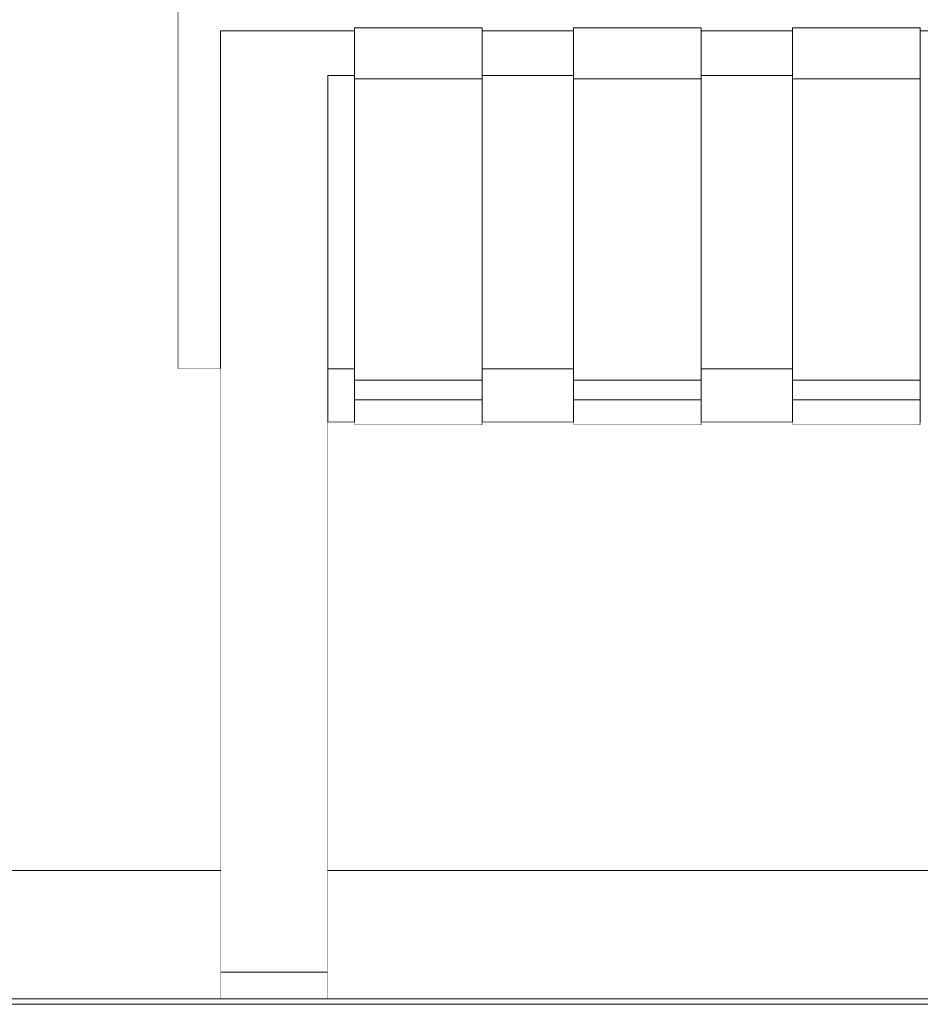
# Model space of a CAD drawing. Header units: millimetres. Extents: x -30280 to 100171, y -17460 to 4378.
# Tile 221 of 256: x 76405 to 76742, y -9810 to -9442. Entities that reach past the tile are written whole.
import ezdxf

# ---------------------------------------------------------------- set-up
doc = ezdxf.new("R2010")
doc.units = ezdxf.units.MM
doc.header["$MEASUREMENT"] = 0
doc.linetypes.add('Wipeout_Contour', pattern=[1000, 0, -1000])
for name, color, linetype in [('Nuevo_09_EI_Mobiliari general', 7, 'Continuous'), ('Nuevo_14_PAV_Soft Light Grey 0554', 7, 'Continuous'), ('Nuevo_Ventanas Archicad', 7, 'Continuous')]:
    doc.layers.add(name, color=color, linetype=linetype)
for name, color, linetype, lineweight in [('Nuevo_09_EI_Mobiliari general_Pluma_Nº__1', 7, 'Continuous', 5), ('Nuevo_14_PAV_Soft Light Grey 0554_Pluma_Nº__29', 7, 'Continuous', 20), ('Nuevo_Ventanas Archicad_Pluma_Nº__1', 7, 'Continuous', 5)]:
    doc.layers.add(name, color=color, linetype=linetype, lineweight=lineweight)

# ---------------------------------------------------------------- blocks, each defined once
blk = doc.blocks.new('Elem Sección_287_3', base_point=(91863.52, -13459.98))
at = {"color": 254, "linetype": 'Wipeout_Contour', "lineweight": 0, "ltscale": 308261.000366}
blk.add_wipeout([(76464.4, -9508.54), (76464.4, -9572.72), (76480.4, -9572.72), (76480.4, -9508.54)], dxfattribs=at).dxf.layer = 'Nuevo_09_EI_Mobiliari general'
at = {"color": 254, "linetype": 'Wipeout_Contour', "lineweight": 0, "ltscale": 308471.370576}
blk.add_wipeout([(76530.4, -9508.54), (76520.4, -9508.54), (76520.4, -9572.72), (76530.4, -9572.72)], dxfattribs=at).dxf.layer = 'Nuevo_09_EI_Mobiliari general'
at = {"color": 254, "linetype": 'Wipeout_Contour', "lineweight": 0, "ltscale": 308748.13114}
blk.add_wipeout([(76612.16, -9508.54), (76578.09, -9508.54), (76578.09, -9572.72), (76612.16, -9572.72)], dxfattribs=at).dxf.layer = 'Nuevo_09_EI_Mobiliari general'
at = {"color": 254, "linetype": 'Wipeout_Contour', "lineweight": 0, "ltscale": 309072.658916}
blk.add_wipeout([(76659.85, -9572.72), (76693.92, -9572.72), (76693.92, -9508.54), (76659.85, -9508.54)], dxfattribs=at).dxf.layer = 'Nuevo_09_EI_Mobiliari general'
at = {"color": 254, "linetype": 'Wipeout_Contour', "lineweight": 0, "ltscale": 309397.191949}
blk.add_wipeout([(76741.61, -9572.72), (76775.68, -9572.72), (76775.68, -9508.54), (76741.61, -9508.54)], dxfattribs=at).dxf.layer = 'Nuevo_09_EI_Mobiliari general'
at = {"color": 254, "linetype": 'Wipeout_Contour', "lineweight": 0, "ltscale": 308773.913685}
blk.add_wipeout([(76578.09, -9592.73), (76612.16, -9592.73), (76612.16, -9592.65), (76578.09, -9592.65)], dxfattribs=at).dxf.layer = 'Nuevo_09_EI_Mobiliari general'
at = {"color": 254, "linetype": 'Wipeout_Contour', "lineweight": 0, "ltscale": 309098.41439}
blk.add_wipeout([(76659.85, -9592.73), (76693.92, -9592.73), (76693.92, -9592.65), (76659.85, -9592.65)], dxfattribs=at).dxf.layer = 'Nuevo_09_EI_Mobiliari general'
at = {"color": 254, "linetype": 'Wipeout_Contour', "lineweight": 0, "ltscale": 4025792.400844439}
blk.add_wipeout([(76464.4, -9439.34), (76464.4, -9508.54), (76480.4, -9508.54), (76480.4, -9446.58), (76530.4, -9446.58), (76530.4, -9445.52), (76578.09, -9445.52), (76578.09, -9446.58), (76612.16, -9446.58), (76612.16, -9445.52), (76659.85, -9445.52), (76659.85, -9446.58), (76693.92, -9446.58), (76693.92, -9445.52), (76741.61, -9445.52), (76741.61, -9446.58), (76775.68, -9446.58), (76775.68, -9445.52), (76823.37, -9445.52), (76823.37, -9446.58), (76857.43, -9446.58), (76857.43, -9445.52), (76905.13, -9445.52), (76905.13, -9446.58), (76939.19, -9446.58), (76939.19, -9445.52), (76986.88, -9445.52), (76986.88, -9446.58), (77020.95, -9446.58), (77020.95, -9445.52), (77068.64, -9445.52), (77068.64, -9446.58), (77102.71, -9446.58), (77102.71, -9445.52), (77150.4, -9445.52), (77150.4, -9446.58), (77200.4, -9446.58), (77200.4, -9508.54), (77216.4, -9508.54), (77216.4, -9439.34), (77215.86, -9438.27), (77214.26, -9437.27), (77211.71, -9436.41), (77208.4, -9435.75), (77204.54, -9435.34), (77200.4, -9435.2), (76480.4, -9435.2), (76476.26, -9435.34), (76472.4, -9435.75), (76469.09, -9436.41), (76466.54, -9437.27), (76464.95, -9438.27)], dxfattribs=at).dxf.layer = 'Nuevo_09_EI_Mobiliari general'
at = {"color": 254, "linetype": 'Wipeout_Contour', "lineweight": 0, "ltscale": 308766.738435}
blk.add_wipeout([(76612.16, -9572.72), (76578.09, -9572.72), (76578.09, -9583.77), (76612.16, -9583.77)], dxfattribs=at).dxf.layer = 'Nuevo_09_EI_Mobiliari general'
at = {"color": 254, "linetype": 'Wipeout_Contour', "lineweight": 0, "ltscale": 309091.246674}
blk.add_wipeout([(76693.92, -9572.72), (76659.85, -9572.72), (76659.85, -9583.77), (76693.92, -9583.77)], dxfattribs=at).dxf.layer = 'Nuevo_09_EI_Mobiliari general'
at = {"color": 254, "linetype": 'Wipeout_Contour', "lineweight": 0, "ltscale": 309415.7602}
blk.add_wipeout([(76741.61, -9583.77), (76775.68, -9583.77), (76775.68, -9572.72), (76741.61, -9572.72)], dxfattribs=at).dxf.layer = 'Nuevo_09_EI_Mobiliari general'
at = {"layer": 'Nuevo_09_EI_Mobiliari general_Pluma_Nº__1', "color": 7, "linetype": 'Continuous', "lineweight": 5}
for p in [(76464.4, -9439.34), (76464.4, -9572.72)]:
    blk.add_line(p, (76464.4, -9508.54), dxfattribs=at)
at = {"color": 254, "linetype": 'Wipeout_Contour', "lineweight": 0, "ltscale": 308325.973545}
blk.add_wipeout([(76480.4, -9446.58), (76480.4, -9447.35), (76520.4, -9447.35), (76520.4, -9446.58)], dxfattribs=at).dxf.layer = 'Nuevo_09_EI_Mobiliari general'
at = {"color": 254, "linetype": 'Wipeout_Contour', "lineweight": 0, "ltscale": 308702.021675}
blk.add_wipeout([(76612.16, -9446.58), (76578.09, -9446.58), (76578.09, -9447.35), (76612.16, -9447.35)], dxfattribs=at).dxf.layer = 'Nuevo_09_EI_Mobiliari general'
at = {"color": 254, "linetype": 'Wipeout_Contour', "lineweight": 0, "ltscale": 309026.59787}
blk.add_wipeout([(76659.85, -9446.58), (76659.85, -9447.35), (76693.92, -9447.35), (76693.92, -9446.58)], dxfattribs=at).dxf.layer = 'Nuevo_09_EI_Mobiliari general'
at = {"color": 254, "linetype": 'Wipeout_Contour', "lineweight": 0, "ltscale": 308444.360943}
blk.add_wipeout([(76520.4, -9463.3), (76520.4, -9508.54), (76530.4, -9508.54), (76530.4, -9463.3)], dxfattribs=at).dxf.layer = 'Nuevo_09_EI_Mobiliari general'
at = {"color": 254, "linetype": 'Wipeout_Contour', "lineweight": 0, "ltscale": 308721.145718}
blk.add_wipeout([(76578.09, -9508.54), (76612.16, -9508.54), (76612.16, -9463.3), (76578.09, -9463.3)], dxfattribs=at).dxf.layer = 'Nuevo_09_EI_Mobiliari general'
at = {"color": 254, "linetype": 'Wipeout_Contour', "lineweight": 0, "ltscale": 309045.701834}
blk.add_wipeout([(76659.85, -9463.3), (76659.85, -9508.54), (76693.92, -9508.54), (76693.92, -9463.3)], dxfattribs=at).dxf.layer = 'Nuevo_09_EI_Mobiliari general'
at = {"color": 254, "linetype": 'Wipeout_Contour', "lineweight": 0, "ltscale": 309370.263155}
blk.add_wipeout([(76741.61, -9463.3), (76741.61, -9508.54), (76775.68, -9508.54), (76775.68, -9463.3)], dxfattribs=at).dxf.layer = 'Nuevo_09_EI_Mobiliari general'
at = {"color": 254, "linetype": 'Wipeout_Contour', "lineweight": 0, "ltscale": 308769.830088}
blk.add_wipeout([(76578.09, -9585.18), (76612.16, -9585.18), (76612.16, -9583.77), (76578.09, -9583.77)], dxfattribs=at).dxf.layer = 'Nuevo_09_EI_Mobiliari general'
at = {"color": 254, "linetype": 'Wipeout_Contour', "lineweight": 0, "ltscale": 309094.33508}
blk.add_wipeout([(76659.85, -9585.18), (76693.92, -9585.18), (76693.92, -9583.77), (76659.85, -9583.77)], dxfattribs=at).dxf.layer = 'Nuevo_09_EI_Mobiliari general'
at = {"color": 254, "linetype": 'Wipeout_Contour', "lineweight": 0, "ltscale": 309418.845386}
blk.add_wipeout([(76741.61, -9583.77), (76741.61, -9585.18), (76775.68, -9585.18), (76775.68, -9583.77)], dxfattribs=at).dxf.layer = 'Nuevo_09_EI_Mobiliari general'
at = {"color": 254, "linetype": 'Wipeout_Contour', "lineweight": 0, "ltscale": 308328.559972}
blk.add_wipeout([(76480.4, -9447.35), (76480.4, -9457.13), (76520.4, -9457.13), (76520.4, -9447.35)], dxfattribs=at).dxf.layer = 'Nuevo_09_EI_Mobiliari general'
at = {"color": 254, "linetype": 'Wipeout_Contour', "lineweight": 0, "ltscale": 308704.604949}
blk.add_wipeout([(76578.09, -9457.13), (76612.16, -9457.13), (76612.16, -9447.35), (76578.09, -9447.35)], dxfattribs=at).dxf.layer = 'Nuevo_09_EI_Mobiliari general'
at = {"color": 254, "linetype": 'Wipeout_Contour', "lineweight": 0, "ltscale": 309029.178433}
blk.add_wipeout([(76659.85, -9447.35), (76659.85, -9457.13), (76693.92, -9457.13), (76693.92, -9447.35)], dxfattribs=at).dxf.layer = 'Nuevo_09_EI_Mobiliari general'
at = {"color": 254, "linetype": 'Wipeout_Contour', "lineweight": 0, "ltscale": 308772.036463}
blk.add_wipeout([(76578.09, -9592.65), (76612.16, -9592.65), (76612.16, -9585.18), (76578.09, -9585.18)], dxfattribs=at).dxf.layer = 'Nuevo_09_EI_Mobiliari general'
at = {"color": 254, "linetype": 'Wipeout_Contour', "lineweight": 0, "ltscale": 309096.539139}
blk.add_wipeout([(76659.85, -9592.65), (76693.92, -9592.65), (76693.92, -9585.18), (76659.85, -9585.18)], dxfattribs=at).dxf.layer = 'Nuevo_09_EI_Mobiliari general'
at = {"layer": 'Nuevo_09_EI_Mobiliari general_Pluma_Nº__1', "color": 7, "linetype": 'Continuous', "lineweight": 5}
blk.add_line((76480.4, -9446.58), (76480.4, -9447.35), dxfattribs=at)
at = {"color": 254, "linetype": 'Wipeout_Contour', "lineweight": 0, "ltscale": 308863.899054}
blk.add_wipeout([(76659.85, -9445.52), (76612.16, -9445.52), (76612.16, -9446.74), (76659.85, -9446.74)], dxfattribs=at).dxf.layer = 'Nuevo_09_EI_Mobiliari general'
at = {"color": 254, "linetype": 'Wipeout_Contour', "lineweight": 0, "ltscale": 309188.478264}
blk.add_wipeout([(76741.61, -9445.52), (76693.92, -9445.52), (76693.92, -9446.74), (76741.61, -9446.74)], dxfattribs=at).dxf.layer = 'Nuevo_09_EI_Mobiliari general'
at = {"color": 254, "linetype": 'Wipeout_Contour', "lineweight": 0, "ltscale": 308425.21973}
blk.add_wipeout([(76520.4, -9446.58), (76520.4, -9447.35), (76530.4, -9447.35), (76530.4, -9446.58)], dxfattribs=at).dxf.layer = 'Nuevo_09_EI_Mobiliari general'
at = {"color": 254, "linetype": 'Wipeout_Contour', "lineweight": 0, "ltscale": 308331.24857}
blk.add_wipeout([(76480.4, -9457.13), (76480.4, -9458.32), (76520.4, -9458.32), (76520.4, -9457.13)], dxfattribs=at).dxf.layer = 'Nuevo_09_EI_Mobiliari general'
at = {"color": 254, "linetype": 'Wipeout_Contour', "lineweight": 0, "ltscale": 308707.290273}
blk.add_wipeout([(76578.09, -9458.32), (76612.16, -9458.32), (76612.16, -9457.13), (76578.09, -9457.13)], dxfattribs=at).dxf.layer = 'Nuevo_09_EI_Mobiliari general'
at = {"color": 254, "linetype": 'Wipeout_Contour', "lineweight": 0, "ltscale": 309031.860936}
blk.add_wipeout([(76659.85, -9457.13), (76659.85, -9458.32), (76693.92, -9458.32), (76693.92, -9457.13)], dxfattribs=at).dxf.layer = 'Nuevo_09_EI_Mobiliari general'
at = {"color": 254, "linetype": 'Wipeout_Contour', "lineweight": 0, "ltscale": 308934.32198}
blk.add_wipeout([(76659.85, -9584.34), (76612.16, -9584.34), (76612.16, -9593.62), (76659.85, -9593.62)], dxfattribs=at).dxf.layer = 'Nuevo_09_EI_Mobiliari general'
at = {"color": 254, "linetype": 'Wipeout_Contour', "lineweight": 0, "ltscale": 309258.827279}
blk.add_wipeout([(76741.61, -9584.34), (76693.92, -9584.34), (76693.92, -9593.62), (76741.61, -9593.62)], dxfattribs=at).dxf.layer = 'Nuevo_09_EI_Mobiliari general'
at = {"color": 254, "linetype": 'Wipeout_Contour', "lineweight": 0, "ltscale": 308332.763728}
blk.add_wipeout([(76520.4, -9458.32), (76480.4, -9458.32), (76480.4, -9463.3), (76520.4, -9463.3)], dxfattribs=at).dxf.layer = 'Nuevo_09_EI_Mobiliari general'
at = {"color": 254, "linetype": 'Wipeout_Contour', "lineweight": 0, "ltscale": 308708.803583}
blk.add_wipeout([(76612.16, -9458.32), (76578.09, -9458.32), (76578.09, -9463.3), (76612.16, -9463.3)], dxfattribs=at).dxf.layer = 'Nuevo_09_EI_Mobiliari general'
at = {"color": 254, "linetype": 'Wipeout_Contour', "lineweight": 0, "ltscale": 309033.372657}
blk.add_wipeout([(76693.92, -9458.32), (76659.85, -9458.32), (76659.85, -9463.3), (76693.92, -9463.3)], dxfattribs=at).dxf.layer = 'Nuevo_09_EI_Mobiliari general'
at = {"color": 254, "linetype": 'Wipeout_Contour', "lineweight": 0, "ltscale": 308930.209743}
blk.add_wipeout([(76612.16, -9584.34), (76659.85, -9584.34), (76659.85, -9577.05), (76612.16, -9577.05)], dxfattribs=at).dxf.layer = 'Nuevo_09_EI_Mobiliari general'
at = {"color": 254, "linetype": 'Wipeout_Contour', "lineweight": 0, "ltscale": 309254.719351}
blk.add_wipeout([(76693.92, -9584.34), (76741.61, -9584.34), (76741.61, -9577.05), (76693.92, -9577.05)], dxfattribs=at).dxf.layer = 'Nuevo_09_EI_Mobiliari general'
at = {"color": 254, "linetype": 'Wipeout_Contour', "lineweight": 0, "ltscale": 308936.659178}
blk.add_wipeout([(76659.85, -9593.62), (76612.16, -9593.62), (76612.16, -9593.75), (76659.85, -9593.75)], dxfattribs=at).dxf.layer = 'Nuevo_09_EI_Mobiliari general'
at = {"color": 254, "linetype": 'Wipeout_Contour', "lineweight": 0, "ltscale": 309261.162025}
blk.add_wipeout([(76741.61, -9593.62), (76693.92, -9593.62), (76693.92, -9593.75), (76741.61, -9593.75)], dxfattribs=at).dxf.layer = 'Nuevo_09_EI_Mobiliari general'
at = {"layer": 'Nuevo_09_EI_Mobiliari general_Pluma_Nº__1', "color": 7, "linetype": 'Continuous', "lineweight": 5}
for p, q in [((76480.4, -9447.35), (76480.4, -9457.13)), ((76480.4, -9457.13), (76480.4, -9458.32)), ((76612.16, -9584.34), (76612.16, -9593.62)), ((76659.85, -9584.34), (76612.16, -9584.34)), ((76659.85, -9584.34), (76659.85, -9593.62)), ((76693.92, -9584.34), (76693.92, -9593.62)), ((76741.61, -9584.34), (76693.92, -9584.34)), ((76741.61, -9584.34), (76741.61, -9593.62)), ((76693.92, -9592.73), (76659.85, -9592.73)), ((76612.16, -9593.62), (76612.16, -9593.75)), ((76659.85, -9593.75), (76612.16, -9593.75)), ((76659.85, -9593.62), (76659.85, -9593.75)), ((76693.92, -9593.62), (76693.92, -9593.75)), ((76741.61, -9593.75), (76693.92, -9593.75)), ((76741.61, -9593.62), (76741.61, -9593.75))]:
    blk.add_line(p, q, dxfattribs=at)
at = {"color": 254, "linetype": 'Wipeout_Contour', "lineweight": 0, "ltscale": 308427.805324}
blk.add_wipeout([(76520.4, -9447.35), (76520.4, -9457.13), (76530.4, -9457.13), (76530.4, -9447.35)], dxfattribs=at).dxf.layer = 'Nuevo_09_EI_Mobiliari general'
at = {"color": 254, "linetype": 'Wipeout_Contour', "lineweight": 0, "ltscale": 308866.789524}
blk.add_wipeout([(76659.85, -9446.74), (76612.16, -9446.74), (76612.16, -9457.33), (76659.85, -9457.33)], dxfattribs=at).dxf.layer = 'Nuevo_09_EI_Mobiliari general'
at = {"color": 254, "linetype": 'Wipeout_Contour', "lineweight": 0, "ltscale": 309191.365701}
blk.add_wipeout([(76741.61, -9446.74), (76693.92, -9446.74), (76693.92, -9457.33), (76741.61, -9457.33)], dxfattribs=at).dxf.layer = 'Nuevo_09_EI_Mobiliari general'
at = {"color": 254, "linetype": 'Wipeout_Contour', "lineweight": 0, "ltscale": 308339.058843}
blk.add_wipeout([(76480.4, -9483.93), (76520.4, -9483.93), (76520.4, -9463.3), (76480.4, -9463.3)], dxfattribs=at).dxf.layer = 'Nuevo_09_EI_Mobiliari general'
at = {"layer": 'Nuevo_09_EI_Mobiliari general_Pluma_Nº__1', "color": 7, "linetype": 'Continuous', "lineweight": 5}
for p, q in [((76612.16, -9445.52), (76612.16, -9446.74)), ((76659.85, -9445.52), (76612.16, -9445.52)), ((76659.85, -9445.52), (76659.85, -9446.74)), ((76693.92, -9445.52), (76693.92, -9446.74)), ((76741.61, -9445.52), (76693.92, -9445.52)), ((76741.61, -9445.52), (76741.61, -9446.74)), ((76480.4, -9446.58), (76520.4, -9446.58)), ((76693.92, -9446.58), (76659.85, -9446.58)), ((76775.68, -9446.58), (76741.61, -9446.58)), ((76480.4, -9458.32), (76480.4, -9463.3))]:
    blk.add_line(p, q, dxfattribs=at)
at = {"color": 254, "linetype": 'Wipeout_Contour', "lineweight": 0, "ltscale": 308539.325025}
blk.add_wipeout([(76578.09, -9445.52), (76530.4, -9445.52), (76530.4, -9446.74), (76578.09, -9446.74)], dxfattribs=at).dxf.layer = 'Nuevo_09_EI_Mobiliari general'
at = {"color": 254, "linetype": 'Wipeout_Contour', "lineweight": 0, "ltscale": 308430.493055}
blk.add_wipeout([(76520.4, -9458.32), (76530.4, -9458.32), (76530.4, -9457.13), (76520.4, -9457.13)], dxfattribs=at).dxf.layer = 'Nuevo_09_EI_Mobiliari general'
at = {"color": 254, "linetype": 'Wipeout_Contour', "lineweight": 0, "ltscale": 308869.841803}
blk.add_wipeout([(76659.85, -9457.33), (76612.16, -9457.33), (76612.16, -9459.21), (76659.85, -9459.21)], dxfattribs=at).dxf.layer = 'Nuevo_09_EI_Mobiliari general'
at = {"color": 254, "linetype": 'Wipeout_Contour', "lineweight": 0, "ltscale": 309194.414775}
blk.add_wipeout([(76741.61, -9457.33), (76693.92, -9457.33), (76693.92, -9459.21), (76741.61, -9459.21)], dxfattribs=at).dxf.layer = 'Nuevo_09_EI_Mobiliari general'
at = {"color": 254, "linetype": 'Wipeout_Contour', "lineweight": 0, "ltscale": 308347.971753}
blk.add_wipeout([(76520.4, -9483.93), (76480.4, -9483.93), (76480.4, -9499.53), (76520.4, -9499.53)], dxfattribs=at).dxf.layer = 'Nuevo_09_EI_Mobiliari general'
at = {"layer": 'Nuevo_09_EI_Mobiliari general_Pluma_Nº__1', "color": 7, "linetype": 'Continuous', "lineweight": 5}
for p, q in [((76612.16, -9446.74), (76612.16, -9457.33)), ((76659.85, -9446.74), (76659.85, -9457.33)), ((76693.92, -9446.74), (76693.92, -9457.33)), ((76741.61, -9446.74), (76741.61, -9457.33)), ((76480.4, -9463.3), (76480.4, -9483.93))]:
    blk.add_line(p, q, dxfattribs=at)
at = {"color": 254, "linetype": 'Wipeout_Contour', "lineweight": 0, "ltscale": 308432.007726}
blk.add_wipeout([(76520.4, -9463.3), (76530.4, -9463.3), (76530.4, -9458.32), (76520.4, -9458.32)], dxfattribs=at).dxf.layer = 'Nuevo_09_EI_Mobiliari general'
at = {"color": 254, "linetype": 'Wipeout_Contour', "lineweight": 0, "ltscale": 308871.596609}
blk.add_wipeout([(76612.16, -9464.49), (76659.85, -9464.49), (76659.85, -9459.21), (76612.16, -9459.21)], dxfattribs=at).dxf.layer = 'Nuevo_09_EI_Mobiliari general'
at = {"color": 254, "linetype": 'Wipeout_Contour', "lineweight": 0, "ltscale": 309196.167739}
blk.add_wipeout([(76693.92, -9464.49), (76741.61, -9464.49), (76741.61, -9459.21), (76693.92, -9459.21)], dxfattribs=at).dxf.layer = 'Nuevo_09_EI_Mobiliari general'
at = {"color": 254, "linetype": 'Wipeout_Contour', "lineweight": 0, "ltscale": 308357.066591}
blk.add_wipeout([(76480.4, -9520.82), (76520.4, -9520.82), (76520.4, -9499.53), (76480.4, -9499.53)], dxfattribs=at).dxf.layer = 'Nuevo_09_EI_Mobiliari general'
at = {"layer": 'Nuevo_09_EI_Mobiliari general_Pluma_Nº__1', "color": 7, "linetype": 'Continuous', "lineweight": 5}
for p, q in [((76612.16, -9457.33), (76612.16, -9459.21)), ((76659.85, -9457.33), (76659.85, -9459.21)), ((76693.92, -9457.33), (76693.92, -9459.21)), ((76741.61, -9457.33), (76741.61, -9459.21)), ((76520.4, -9463.3), (76520.4, -9483.93)), ((76480.4, -9483.93), (76480.4, -9499.53)), ((76520.4, -9483.93), (76520.4, -9499.53))]:
    blk.add_line(p, q, dxfattribs=at)
at = {"color": 254, "linetype": 'Wipeout_Contour', "lineweight": 0, "ltscale": 308542.218536}
blk.add_wipeout([(76578.09, -9446.74), (76530.4, -9446.74), (76530.4, -9457.33), (76578.09, -9457.33)], dxfattribs=at).dxf.layer = 'Nuevo_09_EI_Mobiliari general'
at = {"color": 254, "linetype": 'Wipeout_Contour', "lineweight": 0, "ltscale": 308900.64614}
blk.add_wipeout([(76612.16, -9464.49), (76612.16, -9577.05), (76659.85, -9577.05), (76659.85, -9464.49)], dxfattribs=at).dxf.layer = 'Nuevo_09_EI_Mobiliari general'
at = {"color": 254, "linetype": 'Wipeout_Contour', "lineweight": 0, "ltscale": 309225.186782}
blk.add_wipeout([(76693.92, -9464.49), (76693.92, -9577.05), (76741.61, -9577.05), (76741.61, -9464.49)], dxfattribs=at).dxf.layer = 'Nuevo_09_EI_Mobiliari general'
at = {"color": 254, "linetype": 'Wipeout_Contour', "lineweight": 0, "ltscale": 308368.941722}
blk.add_wipeout([(76480.4, -9547.6), (76520.4, -9547.6), (76520.4, -9520.82), (76480.4, -9520.82)], dxfattribs=at).dxf.layer = 'Nuevo_09_EI_Mobiliari general'
at = {"layer": 'Nuevo_09_EI_Mobiliari general_Pluma_Nº__1', "color": 7, "linetype": 'Continuous', "lineweight": 5}
for p, q in [((76530.4, -9445.52), (76530.4, -9446.74)), ((76578.09, -9445.52), (76530.4, -9445.52)), ((76578.09, -9445.52), (76578.09, -9446.74)), ((76530.4, -9446.58), (76520.4, -9446.58)), ((76612.16, -9446.58), (76578.09, -9446.58)), ((76612.16, -9459.21), (76612.16, -9464.49)), ((76659.85, -9459.21), (76659.85, -9464.49)), ((76693.92, -9459.21), (76693.92, -9464.49)), ((76741.61, -9459.21), (76741.61, -9464.49)), ((76693.92, -9463.3), (76659.85, -9463.3)), ((76659.85, -9464.49), (76612.16, -9464.49)), ((76612.16, -9464.49), (76612.16, -9577.05)), ((76659.85, -9577.05), (76659.85, -9464.49)), ((76741.61, -9464.49), (76693.92, -9464.49)), ((76693.92, -9464.49), (76693.92, -9577.05)), ((76741.61, -9577.05), (76741.61, -9464.49)), ((76480.4, -9499.53), (76480.4, -9520.82)), ((76520.4, -9499.53), (76520.4, -9520.82)), ((76659.85, -9572.72), (76693.92, -9572.72)), ((76612.16, -9577.05), (76612.16, -9584.34)), ((76612.16, -9577.05), (76659.85, -9577.05)), ((76659.85, -9577.05), (76659.85, -9584.34)), ((76693.92, -9577.05), (76693.92, -9584.34)), ((76693.92, -9577.05), (76741.61, -9577.05)), ((76741.61, -9577.05), (76741.61, -9584.34))]:
    blk.add_line(p, q, dxfattribs=at)
at = {"color": 254, "linetype": 'Wipeout_Contour', "lineweight": 0, "ltscale": 308545.274026}
blk.add_wipeout([(76578.09, -9457.33), (76530.4, -9457.33), (76530.4, -9459.21), (76578.09, -9459.21)], dxfattribs=at).dxf.layer = 'Nuevo_09_EI_Mobiliari general'
at = {"color": 254, "linetype": 'Wipeout_Contour', "lineweight": 0, "ltscale": 308383.503844}
blk.add_wipeout([(76480.4, -9547.6), (76480.4, -9579.6), (76520.4, -9579.6), (76520.4, -9547.6)], dxfattribs=at).dxf.layer = 'Nuevo_09_EI_Mobiliari general'
at = {"layer": 'Nuevo_09_EI_Mobiliari general_Pluma_Nº__1', "color": 7, "linetype": 'Continuous', "lineweight": 5}
for p, q in [((76530.4, -9446.74), (76530.4, -9457.33)), ((76578.09, -9446.74), (76578.09, -9457.33)), ((76480.4, -9520.82), (76480.4, -9547.6)), ((76520.4, -9520.82), (76520.4, -9547.6)), ((76464.4, -9572.72), (76480.4, -9572.72))]:
    blk.add_line(p, q, dxfattribs=at)
at = {"color": 254, "linetype": 'Wipeout_Contour', "lineweight": 0, "ltscale": 308547.030678}
blk.add_wipeout([(76530.4, -9459.21), (76530.4, -9464.49), (76578.09, -9464.49), (76578.09, -9459.21)], dxfattribs=at).dxf.layer = 'Nuevo_09_EI_Mobiliari general'
at = {"color": 254, "linetype": 'Wipeout_Contour', "lineweight": 0, "ltscale": 308400.637329}
blk.add_wipeout([(76520.4, -9579.6), (76480.4, -9579.6), (76480.4, -9616.53), (76520.4, -9616.53)], dxfattribs=at).dxf.layer = 'Nuevo_09_EI_Mobiliari general'
at = {"layer": 'Nuevo_09_EI_Mobiliari general_Pluma_Nº__1', "color": 7, "linetype": 'Continuous', "lineweight": 5}
for p, q in [((76530.4, -9457.33), (76530.4, -9459.21)), ((76578.09, -9457.33), (76578.09, -9459.21)), ((76480.4, -9547.6), (76480.4, -9579.6))]:
    blk.add_line(p, q, dxfattribs=at)
at = {"color": 254, "linetype": 'Wipeout_Contour', "lineweight": 0, "ltscale": 308489.994557}
blk.add_wipeout([(76520.4, -9583.77), (76530.4, -9583.77), (76530.4, -9572.72), (76520.4, -9572.72)], dxfattribs=at).dxf.layer = 'Nuevo_09_EI_Mobiliari general'
at = {"color": 254, "linetype": 'Wipeout_Contour', "lineweight": 0, "ltscale": 308497.176241}
blk.add_wipeout([(76520.4, -9592.73), (76530.4, -9592.73), (76530.4, -9592.65), (76520.4, -9592.65)], dxfattribs=at).dxf.layer = 'Nuevo_09_EI_Mobiliari general'
at = {"color": 254, "linetype": 'Wipeout_Contour', "lineweight": 0, "ltscale": 308414.727181}
blk.add_wipeout([(76480.4, -9616.53), (76480.4, -9636.13), (76520.4, -9636.13), (76520.4, -9616.53)], dxfattribs=at).dxf.layer = 'Nuevo_09_EI_Mobiliari general'
at = {"layer": 'Nuevo_09_EI_Mobiliari general_Pluma_Nº__1', "color": 7, "linetype": 'Continuous', "lineweight": 5}
for p, q in [((76520.4, -9547.6), (76520.4, -9579.6)), ((76480.4, -9579.6), (76480.4, -9616.53))]:
    blk.add_line(p, q, dxfattribs=at)
at = {"color": 254, "linetype": 'Wipeout_Contour', "lineweight": 0, "ltscale": 308493.088981}
blk.add_wipeout([(76530.4, -9583.77), (76520.4, -9583.77), (76520.4, -9585.18), (76530.4, -9585.18)], dxfattribs=at).dxf.layer = 'Nuevo_09_EI_Mobiliari general'
at = {"color": 254, "linetype": 'Wipeout_Contour', "lineweight": 0, "ltscale": 308420.862123}
blk.add_wipeout([(76480.4, -9636.13), (76480.4, -9641.09), (76520.4, -9641.09), (76520.4, -9636.13)], dxfattribs=at).dxf.layer = 'Nuevo_09_EI_Mobiliari general'
at = {"layer": 'Nuevo_09_EI_Mobiliari general_Pluma_Nº__1', "color": 7, "linetype": 'Continuous', "lineweight": 5}
for p, q in [((76480.4, -9616.53), (76480.4, -9636.13)), ((76520.4, -9616.53), (76520.4, -9636.13))]:
    blk.add_line(p, q, dxfattribs=at)
at = {"color": 254, "linetype": 'Wipeout_Contour', "lineweight": 0, "ltscale": 308495.297336}
blk.add_wipeout([(76520.4, -9592.65), (76530.4, -9592.65), (76530.4, -9585.18), (76520.4, -9585.18)], dxfattribs=at).dxf.layer = 'Nuevo_09_EI_Mobiliari general'
at = {"color": 254, "linetype": 'Wipeout_Contour', "lineweight": 0, "ltscale": 308423.32693}
blk.add_wipeout([(76480.4, -9641.09), (76480.4, -9645.99), (76520.4, -9645.99), (76520.4, -9641.09)], dxfattribs=at).dxf.layer = 'Nuevo_09_EI_Mobiliari general'
at = {"layer": 'Nuevo_09_EI_Mobiliari general_Pluma_Nº__1', "color": 7, "linetype": 'Continuous', "lineweight": 5}
for p, q in [((76520.4, -9579.6), (76520.4, -9616.53)), ((76480.4, -9636.13), (76480.4, -9641.09)), ((76520.4, -9636.13), (76520.4, -9641.09))]:
    blk.add_line(p, q, dxfattribs=at)
at = {"color": 254, "linetype": 'Wipeout_Contour', "lineweight": 0, "ltscale": 308609.822017}
blk.add_wipeout([(76578.09, -9584.34), (76530.4, -9584.34), (76530.4, -9593.62), (76578.09, -9593.62)], dxfattribs=at).dxf.layer = 'Nuevo_09_EI_Mobiliari general'
at = {"color": 254, "linetype": 'Wipeout_Contour', "lineweight": 0, "ltscale": 308425.563912}
blk.add_wipeout([(76480.4, -9645.99), (76480.4, -9650.03), (76520.4, -9650.03), (76520.4, -9645.99)], dxfattribs=at).dxf.layer = 'Nuevo_09_EI_Mobiliari general'
at = {"layer": 'Nuevo_09_EI_Mobiliari general_Pluma_Nº__1', "color": 7, "linetype": 'Continuous', "lineweight": 5}
for p, q in [((76480.4, -9641.09), (76480.4, -9645.99)), ((76520.4, -9641.09), (76520.4, -9645.99))]:
    blk.add_line(p, q, dxfattribs=at)
at = {"color": 254, "linetype": 'Wipeout_Contour', "lineweight": 0, "ltscale": 308605.70546}
blk.add_wipeout([(76530.4, -9577.05), (76530.4, -9584.34), (76578.09, -9584.34), (76578.09, -9577.05)], dxfattribs=at).dxf.layer = 'Nuevo_09_EI_Mobiliari general'
at = {"color": 254, "linetype": 'Wipeout_Contour', "lineweight": 0, "ltscale": 308612.161673}
blk.add_wipeout([(76578.09, -9593.62), (76530.4, -9593.62), (76530.4, -9593.75), (76578.09, -9593.75)], dxfattribs=at).dxf.layer = 'Nuevo_09_EI_Mobiliari general'
at = {"color": 254, "linetype": 'Wipeout_Contour', "lineweight": 0, "ltscale": 308436.14116}
blk.add_wipeout([(76480.4, -9688.18), (76520.4, -9688.18), (76520.4, -9650.03), (76480.4, -9650.03)], dxfattribs=at).dxf.layer = 'Nuevo_09_EI_Mobiliari general'
at = {"layer": 'Nuevo_09_EI_Mobiliari general_Pluma_Nº__1', "color": 7, "linetype": 'Continuous', "lineweight": 5}
for p, q in [((76530.4, -9584.34), (76530.4, -9593.62)), ((76578.09, -9584.34), (76530.4, -9584.34)), ((76578.09, -9584.34), (76578.09, -9593.62)), ((76530.4, -9592.73), (76520.4, -9592.73)), ((76612.16, -9592.73), (76578.09, -9592.73)), ((76530.4, -9593.62), (76530.4, -9593.75)), ((76578.09, -9593.75), (76530.4, -9593.75)), ((76578.09, -9593.62), (76578.09, -9593.75)), ((76480.4, -9645.99), (76480.4, -9650.03)), ((76520.4, -9645.99), (76520.4, -9650.03))]:
    blk.add_line(p, q, dxfattribs=at)
at = {"color": 254, "linetype": 'Wipeout_Contour', "lineweight": 0, "ltscale": 308576.110758}
blk.add_wipeout([(76530.4, -9577.05), (76578.09, -9577.05), (76578.09, -9464.49), (76530.4, -9464.49)], dxfattribs=at).dxf.layer = 'Nuevo_09_EI_Mobiliari general'
at = {"color": 254, "linetype": 'Wipeout_Contour', "lineweight": 0, "ltscale": 308453.987177}
blk.add_wipeout([(76480.4, -9688.18), (76480.4, -9721.07), (76520.4, -9721.07), (76520.4, -9688.18)], dxfattribs=at).dxf.layer = 'Nuevo_09_EI_Mobiliari general'
at = {"layer": 'Nuevo_09_EI_Mobiliari general_Pluma_Nº__1', "color": 7, "linetype": 'Continuous', "lineweight": 5}
for p, q in [((76530.4, -9459.21), (76530.4, -9464.49)), ((76578.09, -9459.21), (76578.09, -9464.49)), ((76530.4, -9463.3), (76520.4, -9463.3)), ((76612.16, -9463.3), (76578.09, -9463.3)), ((76578.09, -9464.49), (76530.4, -9464.49)), ((76530.4, -9464.49), (76530.4, -9577.05)), ((76578.09, -9577.05), (76578.09, -9464.49)), ((76520.4, -9572.72), (76530.4, -9572.72)), ((76578.09, -9572.72), (76612.16, -9572.72)), ((76530.4, -9577.05), (76530.4, -9584.34)), ((76530.4, -9577.05), (76578.09, -9577.05)), ((76578.09, -9577.05), (76578.09, -9584.34)), ((76480.4, -9650.03), (76480.4, -9688.18)), ((76520.4, -9650.03), (76520.4, -9688.18))]:
    blk.add_line(p, q, dxfattribs=at)
at = {"color": 254, "linetype": 'Wipeout_Contour', "lineweight": 0, "ltscale": 308469.16995}
blk.add_wipeout([(76520.4, -9721.07), (76480.4, -9721.07), (76480.4, -9748.41), (76520.4, -9748.41)], dxfattribs=at).dxf.layer = 'Nuevo_09_EI_Mobiliari general'
at = {"layer": 'Nuevo_09_EI_Mobiliari general_Pluma_Nº__1', "color": 7, "linetype": 'Continuous', "lineweight": 5}
for p, q in [((76480.4, -9688.18), (76480.4, -9721.07)), ((76520.4, -9688.18), (76520.4, -9721.07))]:
    blk.add_line(p, q, dxfattribs=at)
at = {"color": 254, "linetype": 'Wipeout_Contour', "lineweight": 0, "ltscale": 308481.522963}
blk.add_wipeout([(76520.4, -9748.41), (76480.4, -9748.41), (76480.4, -9769.95), (76520.4, -9769.95)], dxfattribs=at).dxf.layer = 'Nuevo_09_EI_Mobiliari general'
at = {"layer": 'Nuevo_09_EI_Mobiliari general_Pluma_Nº__1', "color": 7, "linetype": 'Continuous', "lineweight": 5}
for p, q in [((76480.4, -9721.07), (76480.4, -9748.41)), ((76520.4, -9721.07), (76520.4, -9748.41))]:
    blk.add_line(p, q, dxfattribs=at)
at = {"color": 254, "linetype": 'Wipeout_Contour', "lineweight": 0, "ltscale": 308490.909856}
blk.add_wipeout([(76520.4, -9769.95), (76480.4, -9769.95), (76480.4, -9785.47), (76520.4, -9785.47)], dxfattribs=at).dxf.layer = 'Nuevo_09_EI_Mobiliari general'
at = {"layer": 'Nuevo_09_EI_Mobiliari general_Pluma_Nº__1', "color": 7, "linetype": 'Continuous', "lineweight": 5}
for p, q in [((76480.4, -9748.41), (76480.4, -9769.95)), ((76520.4, -9748.41), (76520.4, -9769.95))]:
    blk.add_line(p, q, dxfattribs=at)
at = {"color": 254, "linetype": 'Wipeout_Contour', "lineweight": 0, "ltscale": 308497.226485}
blk.add_wipeout([(76480.4, -9794.85), (76520.4, -9794.85), (76520.4, -9785.47), (76480.4, -9785.47)], dxfattribs=at).dxf.layer = 'Nuevo_09_EI_Mobiliari general'
at = {"layer": 'Nuevo_09_EI_Mobiliari general_Pluma_Nº__1', "color": 7, "linetype": 'Continuous', "lineweight": 5}
for p, q in [((76480.4, -9769.95), (76480.4, -9785.47)), ((76520.4, -9769.95), (76520.4, -9785.47))]:
    blk.add_line(p, q, dxfattribs=at)
at = {"color": 254, "linetype": 'Wipeout_Contour', "lineweight": 0, "ltscale": 308500.402515}
blk.add_wipeout([(76520.4, -9794.85), (76480.4, -9794.85), (76480.4, -9797.98), (76520.4, -9797.98)], dxfattribs=at).dxf.layer = 'Nuevo_09_EI_Mobiliari general'
at = {"layer": 'Nuevo_09_EI_Mobiliari general_Pluma_Nº__1', "color": 7, "linetype": 'Continuous', "lineweight": 5}
for p, q in [((76480.4, -9785.47), (76480.4, -9794.85)), ((76520.4, -9785.47), (76520.4, -9794.85))]:
    blk.add_line(p, q, dxfattribs=at)
at = {"color": 254, "linetype": 'Wipeout_Contour', "lineweight": 0, "ltscale": 308501.45271}
blk.add_wipeout([(76480.4, -9797.98), (76480.4, -9798.98), (76520.4, -9798.98), (76520.4, -9797.98)], dxfattribs=at).dxf.layer = 'Nuevo_09_EI_Mobiliari general'
at = {"color": 254, "linetype": 'Wipeout_Contour', "lineweight": 0, "ltscale": 308503.993262}
blk.add_wipeout([(76520.4, -9798.98), (76480.4, -9798.98), (76480.4, -9807.98), (76520.4, -9807.98)], dxfattribs=at).dxf.layer = 'Nuevo_09_EI_Mobiliari general'
at = {"layer": 'Nuevo_09_EI_Mobiliari general_Pluma_Nº__1', "color": 7, "linetype": 'Continuous', "lineweight": 5}
for p, q in [((76480.4, -9794.85), (76480.4, -9797.98)), ((76520.4, -9794.85), (76520.4, -9797.98)), ((76480.4, -9797.98), (76480.4, -9798.98)), ((76480.4, -9797.98), (76520.4, -9797.98)), ((76520.4, -9797.98), (76520.4, -9798.98)), ((76480.4, -9798.98), (76480.4, -9807.98)), ((76520.4, -9798.98), (76520.4, -9807.98))]:
    blk.add_line(p, q, dxfattribs=at)
blk = doc.blocks.new('Elem Sección_318_3', base_point=(91863.52, -13459.98))
at = {"color": 254, "linetype": 'Wipeout_Contour', "lineweight": 0, "ltscale": 308059.574229}
blk.add_wipeout([(76480.4, -9759.98), (76301.36, -9759.98), (76301.36, -9807.98), (76480.4, -9807.98)], dxfattribs=at).dxf.layer = 'Nuevo_Ventanas Archicad'
at = {"color": 254, "linetype": 'Wipeout_Contour', "lineweight": 0, "ltscale": 309843.204039}
blk.add_wipeout([(76520.4, -9759.98), (76520.4, -9807.98), (77160.4, -9807.98), (77160.4, -9759.98)], dxfattribs=at).dxf.layer = 'Nuevo_Ventanas Archicad'
at = {"color": 254, "linetype": 'Wipeout_Contour', "lineweight": 0, "ltscale": 7743803.953411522}
blk.add_wipeout([(75508.49, -9759.98), (75581.36, -9759.98), (75581.36, -9572.72), (75565.36, -9572.72), (75565.36, -9465.33), (75565.36, -9427.32), (75565.36, -9115.01), (75565.36, -9105.4), (75565.36, -9059.76), (75565.91, -9055.67), (75567.51, -9051.85), (75569.36, -9049.46), (75569.36, -9047.89), (75570.94, -9047.89), (75573.36, -9046.05), (75577.22, -9044.47), (75581.36, -9043.93), (76301.36, -9043.93), (76305.5, -9044.47), (76309.36, -9046.05), (76311.78, -9047.89), (76313.36, -9047.89), (76313.36, -9049.46), (76315.22, -9051.85), (76316.82, -9055.67), (76317.36, -9059.76), (76317.36, -9105.4), (76317.36, -9115.01), (76317.36, -9467.64), (76317.36, -9482.6), (76317.36, -9501.04), (76317.36, -9508.54), (76317.36, -9572.72), (76301.36, -9572.72), (76301.36, -9759.98), (76480.4, -9759.98), (76480.4, -9572.72), (76464.4, -9572.72), (76464.4, -9059.76), (76464.95, -9055.67), (76466.54, -9051.85), (76468.4, -9049.46), (76468.4, -9047.89), (76469.98, -9047.89), (76472.4, -9046.05), (76476.26, -9044.47), (76480.4, -9043.93), (77200.4, -9043.93), (77204.54, -9044.47), (77208.4, -9046.05), (77210.82, -9047.89), (77212.4, -9047.89), (77212.4, -9049.46), (77214.26, -9051.85), (77215.86, -9055.67), (77216.4, -9059.76), (77216.4, -9467.64), (77216.4, -9501.04), (77216.4, -9572.72), (77200.4, -9572.72), (77200.4, -9759.98), (77392.66, -9759.98), (77392.66, -9572.72), (77376.66, -9572.72), (77376.66, -9508.54), (77376.66, -9501.04), (77376.66, -9482.6), (77376.66, -9443.87), (77376.66, -9115.01), (77376.66, -9105.4), (77376.66, -9059.76), (77377.21, -9055.67), (77378.8, -9051.85), (77380.66, -9049.46), (77380.66, -9047.89), (77382.24, -9047.89), (77384.66, -9046.05), (77388.52, -9044.47), (77392.66, -9043.93), (78112.66, -9043.93), (78116.8, -9044.47), (78120.66, -9046.05), (78123.08, -9047.89), (78124.66, -9047.89), (78124.66, -9049.46), (78126.52, -9051.85), (78128.11, -9055.67), (78128.66, -9059.76), (78128.66, -9105.4), (78128.66, -9115.01), (78128.66, -9443.87), (78128.66, -9482.6), (78128.66, -9501.04), (78128.66, -9508.54), (78128.66, -9572.72), (78112.66, -9572.72), (78112.66, -9759.98), (78598.47, -9759.98), (78598.47, -7749.98), (75508.49, -7749.98)], dxfattribs=at).dxf.layer = 'Nuevo_Ventanas Archicad'
at = {"layer": 'Nuevo_Ventanas Archicad_Pluma_Nº__1', "color": 7, "linetype": 'Continuous', "lineweight": 5}
blk.add_line((76480.4, -9759.98), (76301.36, -9759.98), dxfattribs=at)
at = {"color": 254, "linetype": 'Wipeout_Contour', "lineweight": 0, "ltscale": 2787769.078275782}
blk.add_wipeout([(76520.4, -9759.98), (77160.4, -9759.98), (77160.4, -9592.73), (77150.4, -9592.73), (77150.4, -9593.75), (77102.71, -9593.75), (77102.71, -9592.73), (77068.64, -9592.73), (77068.64, -9593.75), (77020.95, -9593.75), (77020.95, -9592.73), (76986.88, -9592.73), (76986.88, -9593.75), (76939.19, -9593.75), (76939.19, -9592.73), (76905.13, -9592.73), (76905.13, -9593.75), (76857.43, -9593.75), (76857.43, -9592.73), (76823.37, -9592.73), (76823.37, -9593.75), (76775.68, -9593.75), (76775.68, -9592.73), (76741.61, -9592.73), (76741.61, -9593.75), (76693.92, -9593.75), (76693.92, -9592.73), (76659.85, -9592.73), (76659.85, -9593.75), (76612.16, -9593.75), (76612.16, -9592.73), (76578.09, -9592.73), (76578.09, -9593.75), (76530.4, -9593.75), (76530.4, -9592.73), (76520.4, -9592.73)], dxfattribs=at).dxf.layer = 'Nuevo_Ventanas Archicad'
at = {"layer": 'Nuevo_Ventanas Archicad_Pluma_Nº__1', "color": 7, "linetype": 'Continuous', "lineweight": 5}
blk.add_line((77160.4, -9759.98), (76520.4, -9759.98), dxfattribs=at)
blk = doc.blocks.new('Elem Sección_352_3', base_point=(91863.52, -13459.98))
at = {"layer": 'Nuevo_14_PAV_Soft Light Grey 0554_Pluma_Nº__29', "color": 7, "linetype": 'Continuous', "lineweight": 20}
blk.add_line((79434.69, -9807.98), (68900.1, -9807.98), dxfattribs=at)
at = {"layer": 'Nuevo_14_PAV_Soft Light Grey 0554_Pluma_Nº__29', "color": 7, "linetype": 'Continuous', "lineweight": 20, "flags": 128}
blk.add_lwpolyline([(79472.69, -9809.98), (79362.13, -9809.98), (78772.29, -9809.98), (78767.29, -9809.98), (78737.29, -9809.98), (69370.1, -9809.98), (68900.1, -9809.98), (68875.1, -9809.98)], dxfattribs=at)

msp = doc.modelspace()

# ---------------------------------------------------------------- block references
at = {"layer": 'Nuevo_09_EI_Mobiliari general', "lineweight": 0}
msp.add_blockref('Elem Sección_287_3', (91863.52, -13459.98), dxfattribs=at)

# ---------------------------------------------------------------- next in the draw order: block references
at = {"layer": 'Nuevo_Ventanas Archicad', "lineweight": 0}
msp.add_blockref('Elem Sección_318_3', (91863.52, -13459.98), dxfattribs=at)

# ---------------------------------------------------------------- next in the draw order: block references
at = {"layer": 'Nuevo_14_PAV_Soft Light Grey 0554', "lineweight": 0}
msp.add_blockref('Elem Sección_352_3', (91863.52, -13459.98), dxfattribs=at)

doc.saveas('drawing.dxf')
